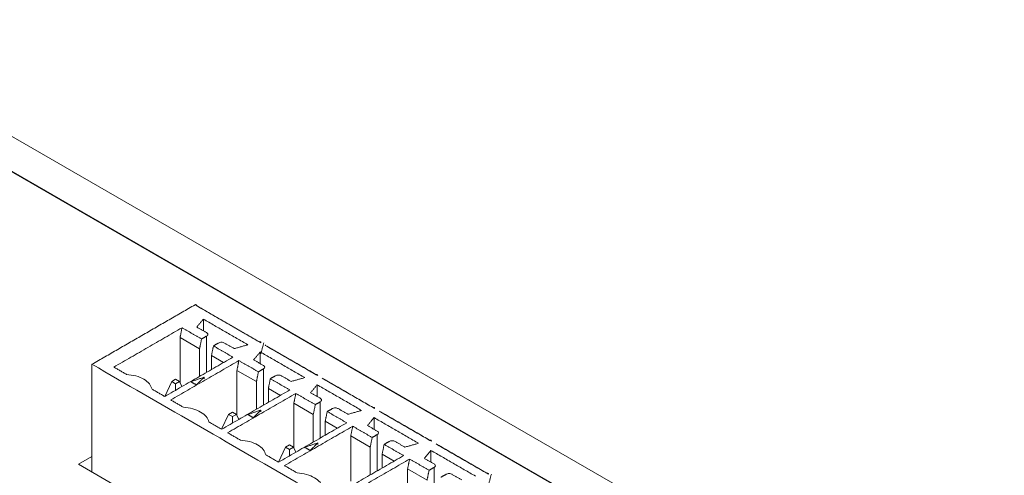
# Model space of a CAD drawing. Header units: inches. Extents: x 0.2 to 16.3, y 0.2 to 11.5.
# Tile 29 of 65: x 2.954 to 4.178, y 3.43 to 3.997. Entities that reach past the tile are written whole.
import ezdxf

# ---------------------------------------------------------------- set-up
doc = ezdxf.new("R2010")
doc.units = ezdxf.units.IN
doc.header["$MEASUREMENT"] = 0

msp = doc.modelspace()

# ---------------------------------------------------------------- linework, layer by layer
at = {"color": 7, "linetype": 'Continuous', "lineweight": 15}
for p, q in [((5.0495, 2.6361), (2.6925, 3.9967)), ((5.0118, 2.6143), (2.6548, 3.975)), ((4.7389, 2.7715), (2.9278, 3.817)), ((3.1823, 3.6098), (3.1823, 3.6244)), ((3.1533, 3.6015), (3.1533, 3.5456)), ((3.1775, 3.5875), (3.1533, 3.6015)), ((3.1862, 3.6033), (3.1862, 3.5582)), ((3.1775, 3.5875), (3.1775, 3.5531)), ((3.1923, 3.5617), (3.1923, 3.579)), ((3.1923, 3.579), (3.2073, 3.5703)), ((3.253, 3.569), (3.253, 3.5836)), ((3.0438, 3.5682), (3.0438, 3.4343)), ((3.2569, 3.5625), (3.2569, 3.5174)), ((3.1478, 3.5496), (3.1429, 3.5468)), ((3.1527, 3.5468), (3.1478, 3.5496)), ((3.1831, 3.55), (3.1831, 3.5521)), ((3.224, 3.5607), (3.224, 3.5048)), ((3.2482, 3.5467), (3.224, 3.5607)), ((3.1342, 3.5282), (3.1429, 3.5468)), ((3.1429, 3.5468), (3.1478, 3.544)), ((3.1478, 3.544), (3.1527, 3.5468)), ((3.1478, 3.536), (3.1478, 3.544)), ((3.1556, 3.5405), (3.1527, 3.5468)), ((3.2482, 3.5467), (3.2482, 3.5123)), ((3.263, 3.5209), (3.263, 3.5381)), ((3.263, 3.5381), (3.278, 3.5295)), ((3.3237, 3.5282), (3.3237, 3.5427)), ((3.2947, 3.5199), (3.2947, 3.4639)), ((3.3189, 3.5059), (3.2947, 3.5199)), ((3.3276, 3.5216), (3.3276, 3.4765)), ((3.2049, 3.4874), (3.2136, 3.506)), ((3.2185, 3.5088), (3.2136, 3.506)), ((3.2136, 3.506), (3.2185, 3.5032)), ((3.2234, 3.506), (3.2185, 3.5088)), ((3.2185, 3.5032), (3.2234, 3.506)), ((3.2185, 3.4952), (3.2185, 3.5032)), ((3.2263, 3.4997), (3.2234, 3.506)), ((3.2538, 3.5092), (3.2538, 3.5113)), ((3.3189, 3.5059), (3.3189, 3.4715)), ((3.3944, 3.4874), (3.3944, 3.5019)), ((3.3337, 3.4801), (3.3337, 3.4973)), ((3.3337, 3.4973), (3.3487, 3.4887)), ((3.3654, 3.4791), (3.3654, 3.4231)), ((3.3896, 3.4651), (3.3654, 3.4791)), ((3.3983, 3.4808), (3.3983, 3.4357)), ((3.2843, 3.4652), (3.2757, 3.4466)), ((3.2892, 3.468), (3.2843, 3.4652)), ((3.2843, 3.4652), (3.2892, 3.4623)), ((3.2941, 3.4652), (3.2892, 3.468)), ((3.2892, 3.4623), (3.2941, 3.4652)), ((3.297, 3.4589), (3.2941, 3.4652)), ((3.3246, 3.4683), (3.3246, 3.4705)), ((3.3896, 3.4651), (3.3896, 3.4307)), ((3.0272, 3.4439), (3.0438, 3.4535)), ((3.2892, 3.4544), (3.2892, 3.4623)), ((3.4045, 3.4393), (3.4045, 3.4565)), ((3.4045, 3.4565), (3.4194, 3.4479)), ((3.4651, 3.4465), (3.4651, 3.4611)), ((4.0761, 2.8384), (3.0272, 3.4439)), ((3.469, 3.44), (3.469, 3.3949)), ((3.4361, 3.4382), (3.4361, 3.3823)), ((3.4603, 3.4242), (3.4361, 3.4382))]:
    msp.add_line(p, q, dxfattribs=at)
for centre, radius, start, end in [((3.1726, 3.6413), 0.00115, 350.7878, 129.2033), ((3.2525, 3.5952), 0.00115, 350.7878, 129.2033), ((3.2601, 3.5903), 0.00169, 95.7983, 122.0457), ((3.3232, 3.5543), 0.00115, 350.7878, 129.2033), ((3.3939, 3.5135), 0.00115, 350.7878, 129.2033), ((3.4647, 3.4727), 0.00115, 350.7878, 129.2033), ((3.5354, 3.4319), 0.00115, 350.7878, 129.2033)]:
    msp.add_arc(centre, radius, start, end, dxfattribs=at)
for points in [[(3.0438, 3.5682), (3.1719, 3.6422)], [(3.1719, 3.6422), (3.2518, 3.5961)], [(3.1738, 3.6411), (3.2537, 3.595)], [(3.174, 3.6146), (3.1823, 3.6244)], [(3.2376, 3.5925), (3.1823, 3.6244)], [(3.1557, 3.6137), (3.071, 3.5647)], [(3.1557, 3.6137), (3.1533, 3.6015)], [(3.18, 3.5997), (3.1557, 3.6137)], [(3.1862, 3.6076), (3.174, 3.6146)], [(3.1775, 3.5875), (3.18, 3.5997)], [(3.18, 3.5997), (3.1862, 3.6033)], [(3.1948, 3.5911), (3.1923, 3.579)], [(3.201, 3.5947), (3.1948, 3.5911)], [(3.219, 3.5771), (3.1948, 3.5911)], [(3.2206, 3.5877), (3.2085, 3.5947)], [(3.2376, 3.5925), (3.2206, 3.5877)], [(3.2574, 3.595), (3.2536, 3.5811)], [(3.2592, 3.5918), (3.3225, 3.5552)], [(3.2611, 3.5907), (3.3244, 3.5542)], [(3.1342, 3.5282), (3.219, 3.5771)], [(3.2447, 3.5738), (3.253, 3.5836)], [(3.2569, 3.5667), (3.2447, 3.5738)], [(3.3083, 3.5516), (3.253, 3.5836)], [(4.0596, 2.9819), (3.0438, 3.5682)], [(3.071, 3.5647), (3.0868, 3.5556)], [(3.2264, 3.5728), (3.1417, 3.5239)], [(3.2264, 3.5728), (3.224, 3.5607)], [(3.2507, 3.5589), (3.2264, 3.5728)], [(3.2507, 3.5589), (3.2569, 3.5625)], [(3.1831, 3.5521), (3.1667, 3.5466)], [(3.1736, 3.5426), (3.1831, 3.5521)], [(3.2482, 3.5467), (3.2507, 3.5589)], [(3.2655, 3.5503), (3.263, 3.5381)], [(3.2718, 3.5539), (3.2655, 3.5503)], [(3.2897, 3.5363), (3.2655, 3.5503)], [(3.2913, 3.5469), (3.2792, 3.5539)], [(3.3083, 3.5516), (3.2913, 3.5469)], [(3.3299, 3.5509), (3.3932, 3.5144)], [(3.3318, 3.5499), (3.3951, 3.5133)], [(3.1185, 3.5373), (3.1342, 3.5282)], [(3.1667, 3.5466), (3.1736, 3.5426)], [(3.3155, 3.5329), (3.3237, 3.5427)], [(3.379, 3.5108), (3.3237, 3.5427)], [(3.205, 3.4874), (3.2897, 3.5363)], [(3.2972, 3.532), (3.2124, 3.4831)], [(3.2972, 3.532), (3.2947, 3.5199)], [(3.3214, 3.518), (3.2972, 3.532)], [(3.3276, 3.5259), (3.3155, 3.5329)], [(3.1417, 3.5239), (3.1575, 3.5148)], [(3.3189, 3.5059), (3.3214, 3.518)], [(3.3214, 3.518), (3.3276, 3.5216)], [(3.3425, 3.5131), (3.3362, 3.5095)], [(3.362, 3.5061), (3.3499, 3.5131)], [(3.2538, 3.5113), (3.2374, 3.5058)], [(3.2374, 3.5058), (3.2443, 3.5018)], [(3.2443, 3.5018), (3.2538, 3.5113)], [(3.3362, 3.5095), (3.3337, 3.4973)], [(3.3604, 3.4955), (3.3362, 3.5095)], [(3.379, 3.5108), (3.362, 3.5061)], [(3.3862, 3.4921), (3.3944, 3.5019)], [(3.4497, 3.47), (3.3944, 3.5019)], [(3.4006, 3.5101), (3.4639, 3.4736)], [(3.4025, 3.5091), (3.4658, 3.4725)], [(3.1892, 3.4965), (3.205, 3.4874)], [(3.2757, 3.4465), (3.3604, 3.4955)], [(3.3679, 3.4912), (3.2831, 3.4423)], [(3.3679, 3.4912), (3.3654, 3.4791)], [(3.3921, 3.4772), (3.3679, 3.4912)], [(3.3983, 3.4851), (3.3862, 3.4921)], [(3.2124, 3.4831), (3.2282, 3.474)], [(3.3896, 3.4651), (3.3921, 3.4772)], [(3.3921, 3.4772), (3.3983, 3.4808)], [(3.3246, 3.4705), (3.3081, 3.465)], [(3.3081, 3.465), (3.315, 3.461)], [(3.315, 3.461), (3.3246, 3.4705)], [(3.4069, 3.4686), (3.4045, 3.4565)], [(3.4132, 3.4722), (3.4069, 3.4686)], [(3.4312, 3.4547), (3.4069, 3.4686)], [(3.4328, 3.4652), (3.4206, 3.4722)], [(3.4497, 3.47), (3.4328, 3.4652)], [(3.4714, 3.4693), (3.5346, 3.4328)], [(3.4732, 3.4682), (3.5365, 3.4317)], [(3.2599, 3.4557), (3.2757, 3.4465)], [(3.3464, 3.4057), (3.4312, 3.4547)], [(3.4569, 3.4513), (3.4651, 3.4611)], [(3.469, 3.4443), (3.4569, 3.4513)], [(3.5204, 3.4292), (3.4651, 3.4611)], [(3.2831, 3.4423), (3.2989, 3.4331)], [(3.4386, 3.4504), (3.3538, 3.4014)], [(3.4386, 3.4504), (3.4361, 3.4382)], [(3.4628, 3.4364), (3.4386, 3.4504)], [(3.4628, 3.4364), (3.469, 3.44)], [(3.4603, 3.4242), (3.4628, 3.4364)], [(3.4839, 3.4314), (3.4776, 3.4278)], [(3.5035, 3.4244), (3.4913, 3.4314)], [(3.5402, 3.4317), (3.5365, 3.4178)]]:
    msp.add_open_spline(points, degree=1, dxfattribs=at)
for points, knots in [([(3.1862, 3.6033), (3.1866, 3.6036), (3.1875, 3.6042), (3.1879, 3.6054), (3.1875, 3.6066), (3.1866, 3.6073), (3.1862, 3.6076)], [0, 0, 0, 0, 0.249998, 0.500003, 0.750004, 1, 1, 1, 1]), ([(3.2085, 3.5947), (3.2079, 3.595), (3.2068, 3.5955), (3.2048, 3.5957), (3.2027, 3.5955), (3.2016, 3.595), (3.201, 3.5947)], [0, 0, 0, 0, 0.249998, 0.499997, 0.750003, 1, 1, 1, 1]), ([(3.2569, 3.5625), (3.2573, 3.5628), (3.2582, 3.5634), (3.2586, 3.5646), (3.2582, 3.5658), (3.2573, 3.5664), (3.2569, 3.5667)], [0, 0, 0, 0, 0.249997, 0.500003, 0.750002, 1, 1, 1, 1]), ([(3.0868, 3.5556), (3.0907, 3.5551), (3.0987, 3.5542), (3.1086, 3.5499), (3.1159, 3.5442), (3.1176, 3.5396), (3.1185, 3.5373)], [0, 0, 0, 0, 0.25, 0.5, 0.75, 1, 1, 1, 1]), ([(3.2792, 3.5539), (3.2786, 3.5541), (3.2776, 3.5546), (3.2755, 3.5548), (3.2734, 3.5546), (3.2723, 3.5541), (3.2718, 3.5539)], [0, 0, 0, 0, 0.249998, 0.499997, 0.750003, 1, 1, 1, 1]), ([(3.3276, 3.5216), (3.328, 3.522), (3.3289, 3.5226), (3.3293, 3.5238), (3.3289, 3.525), (3.328, 3.5256), (3.3276, 3.5259)], [0, 0, 0, 0, 0.249997, 0.500003, 0.750003, 1, 1, 1, 1]), ([(3.1575, 3.5148), (3.1614, 3.5143), (3.1694, 3.5133), (3.1793, 3.5091), (3.1867, 3.5034), (3.1883, 3.4988), (3.1892, 3.4965)], [0, 0, 0, 0, 0.25, 0.5, 0.75, 1, 1, 1, 1]), ([(3.3499, 3.5131), (3.3493, 3.5133), (3.3483, 3.5138), (3.3462, 3.514), (3.3441, 3.5138), (3.343, 3.5133), (3.3425, 3.5131)], [0, 0, 0, 0, 0.249998, 0.499997, 0.750003, 1, 1, 1, 1]), ([(3.3983, 3.4808), (3.3988, 3.4811), (3.3996, 3.4818), (3.4, 3.483), (3.3996, 3.4842), (3.3988, 3.4848), (3.3983, 3.4851)], [0, 0, 0, 0, 0.249997, 0.500002, 0.750002, 1, 1, 1, 1]), ([(3.2282, 3.474), (3.2321, 3.4735), (3.2401, 3.4725), (3.25, 3.4683), (3.2574, 3.4625), (3.259, 3.458), (3.2599, 3.4557)], [0, 0, 0, 0, 0.2499996, 0.5, 0.7500004, 1, 1, 1, 1]), ([(3.4206, 3.4722), (3.4201, 3.4725), (3.419, 3.473), (3.4169, 3.4732), (3.4148, 3.473), (3.4137, 3.4725), (3.4132, 3.4722)], [0, 0, 0, 0, 0.2499971, 0.4999972, 0.7500027, 1, 1, 1, 1]), ([(3.469, 3.44), (3.4695, 3.4403), (3.4703, 3.4409), (3.4707, 3.4421), (3.4703, 3.4433), (3.4695, 3.444), (3.469, 3.4443)], [0, 0, 0, 0, 0.249997, 0.500003, 0.750002, 1, 1, 1, 1]), ([(3.2989, 3.4331), (3.3029, 3.4327), (3.3108, 3.4317), (3.3207, 3.4275), (3.3281, 3.4217), (3.3298, 3.4171), (3.3306, 3.4148)], [0, 0, 0, 0, 0.25, 0.5, 0.75, 1, 1, 1, 1]), ([(3.4913, 3.4314), (3.4908, 3.4317), (3.4897, 3.4322), (3.4876, 3.4324), (3.4855, 3.4322), (3.4844, 3.4317), (3.4839, 3.4314)], [0, 0, 0, 0, 0.249998, 0.499997, 0.750003, 1, 1, 1, 1])]:
    msp.add_open_spline(points, degree=3, knots=knots, dxfattribs=at)

doc.saveas('drawing.dxf')
